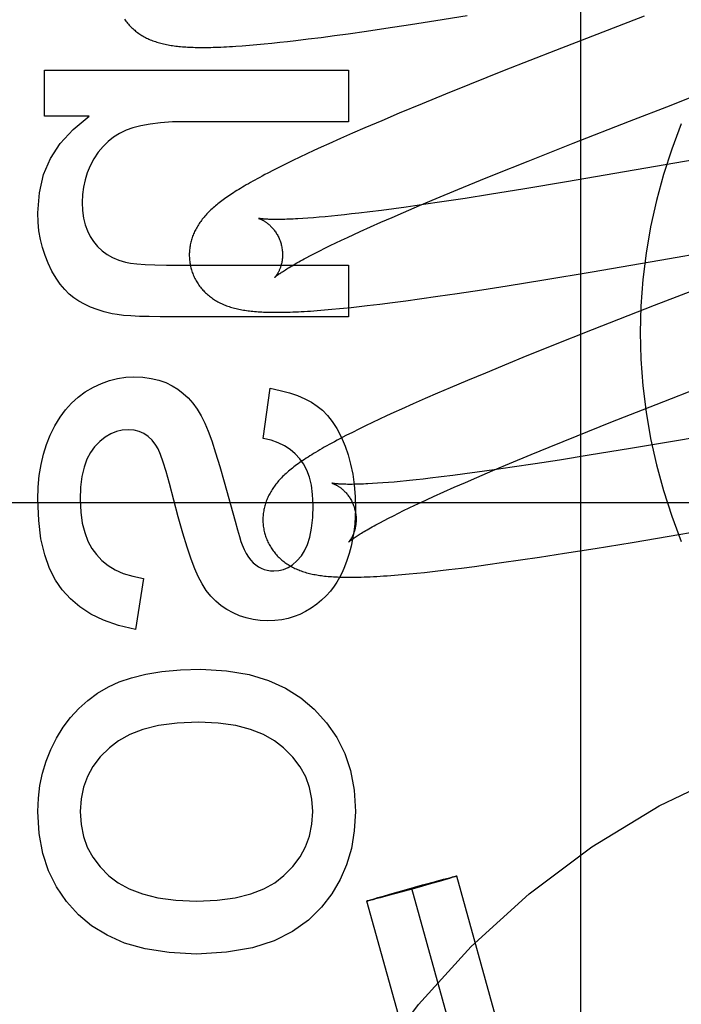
# Model space of a CAD drawing. Header units: inches. Extents: x 0 to 204, y 0 to 132.
# Tile 54 of 99: x 63.206 to 63.348, y 49.354 to 49.565. Entities that reach past the tile are written whole.
import ezdxf

# ---------------------------------------------------------------- set-up
doc = ezdxf.new("R2010")
doc.units = ezdxf.units.IN
doc.header["$LTSCALE"] = 11.243375
doc.header["$MEASUREMENT"] = 0
doc.linetypes.add('HIDDEN', pattern=[0.2, 0.1, -0.1])
doc.layers.add('DEFAULT_2', color=8, linetype='HIDDEN')

msp = doc.modelspace()

# ---------------------------------------------------------------- linework, layer by layer
at = {"layer": 'DEFAULT_2', "color": 8, "linetype": 'HIDDEN'}
for p, q in [((63.3263111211, 49.1571183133), (63.3263111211, 49.7619221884)), ((63.2951922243, 49.56491453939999), (63.3018951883, 49.5659969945)), ((63.3398659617, 49.5658825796), (63.3208413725, 49.5584863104)), ((63.28035615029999, 49.56265084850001), (63.2844645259, 49.5632554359)), ((63.2844645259, 49.5632554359), (63.2897522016, 49.5640602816)), ((63.2897522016, 49.5640602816), (63.2951922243, 49.56491453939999)), ((63.2678508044, 49.5609612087), (63.2706140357, 49.5613108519)), ((63.2706140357, 49.5613108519), (63.2734530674, 49.561685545)), ((63.2734530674, 49.561685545), (63.2763650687, 49.562084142)), ((63.2763650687, 49.562084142), (63.28035615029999, 49.56265084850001)), ((63.2536936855, 49.5595094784), (63.2552000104, 49.5596269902)), ((63.2552000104, 49.5596269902), (63.2567791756, 49.5597621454)), ((63.2567791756, 49.5597621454), (63.2583933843, 49.55991154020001)), ((63.2583933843, 49.55991154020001), (63.2600317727, 49.560073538)), ((63.2600317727, 49.560073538), (63.2617051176, 49.5602486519)), ((63.2617051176, 49.5602486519), (63.2634171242, 49.5604369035)), ((63.2634171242, 49.5604369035), (63.2651649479, 49.5606376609)), ((63.2651649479, 49.5606376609), (63.2678508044, 49.5609612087)), ((63.3208413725, 49.5584863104), (63.3098846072, 49.554169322)), ((63.2112934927, 49.5443960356), (63.2112934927, 49.554280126)), ((63.2112934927, 49.554280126), (63.27649130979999, 49.554280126)), ((63.27649130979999, 49.554280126), (63.27649130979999, 49.5432295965)), ((63.3098846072, 49.554169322), (63.3024352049, 49.55119431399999)), ((63.3024352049, 49.55119431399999), (63.2972612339, 49.5491025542)), ((63.2972612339, 49.5491025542), (63.2922316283, 49.54704417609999)), ((63.2922316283, 49.54704417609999), (63.2873649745, 49.54502389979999)), ((63.3367529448, 49.5433287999), (63.34570139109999, 49.5467992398)), ((63.2208705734, 49.5443960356), (63.2112934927, 49.5443960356)), ((63.2873649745, 49.54502389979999), (63.2836007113, 49.54343794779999)), ((63.27649130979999, 49.5432295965), (63.2415595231, 49.5432295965)), ((63.2836007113, 49.54343794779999), (63.2799597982, 49.5418807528)), ((63.3246189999, 49.5385884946), (63.3367529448, 49.5433287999)), ((63.277314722, 49.5407326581), (63.2747463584, 49.5396020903)), ((63.2799597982, 49.5418807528), (63.277314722, 49.5407326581)), ((63.38905761, 49.5416935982), (63.3232600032, 49.5303067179)), ((63.2722548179, 49.5384881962), (63.270639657, 49.5377558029)), ((63.2747463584, 49.5396020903), (63.2722548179, 49.5384881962)), ((63.3149923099, 49.5347812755), (63.3246189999, 49.5385884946)), ((63.2675285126, 49.5363183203), (63.2660222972, 49.5356077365)), ((63.26906512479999, 49.5370330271), (63.2675285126, 49.5363183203)), ((63.270639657, 49.5377558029), (63.26906512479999, 49.5370330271)), ((63.2630885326, 49.5341903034), (63.261689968, 49.5334962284)), ((63.2645399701, 49.5348975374), (63.2630885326, 49.5341903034)), ((63.2660222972, 49.5356077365), (63.2645399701, 49.5348975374)), ((63.3077838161, 49.5318909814), (63.3149923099, 49.5347812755)), ((63.2603670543, 49.5328266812), (63.2591318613, 49.53218842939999)), ((63.261689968, 49.5334962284), (63.2603670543, 49.5328266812)), ((63.3047862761, 49.5306763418), (63.3077838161, 49.5318909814)), ((63.29993081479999, 49.5286895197), (63.3047862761, 49.5306763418)), ((63.3232600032, 49.5303067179), (63.31427627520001, 49.5288160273)), ((63.29526943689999, 49.5267554), (63.29993081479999, 49.5286895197)), ((63.3066964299, 49.5275956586), (63.3014790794, 49.526781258)), ((63.31427627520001, 49.5288160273), (63.3066964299, 49.5275956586)), ((63.2882671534, 49.5237871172), (63.2916941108, 49.5252504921)), ((63.292578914, 49.5254549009), (63.28885277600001, 49.5249293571)), ((63.2916941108, 49.5252504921), (63.29526943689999, 49.5267554)), ((63.2964508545, 49.5260208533), (63.292578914, 49.5254549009)), ((63.3014790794, 49.526781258), (63.2964508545, 49.5260208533)), ((63.2741808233, 49.5231233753), (63.2727891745, 49.5229835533)), ((63.27562372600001, 49.5232758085), (63.2741808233, 49.5231233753)), ((63.27711658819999, 49.5234407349), (63.27562372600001, 49.5232758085)), ((63.2786580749, 49.523618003), (63.27711658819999, 49.5234407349)), ((63.2810585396, 49.5239066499), (63.2786580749, 49.523618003)), ((63.2835608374, 49.5242219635), (63.2810585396, 49.5239066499)), ((63.2861604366, 49.5245631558), (63.2835608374, 49.5242219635)), ((63.2858006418, 49.5227190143), (63.2882671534, 49.5237871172)), ((63.28885277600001, 49.5249293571), (63.2861604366, 49.5245631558)), ((63.2677624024, 49.52255156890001), (63.26664742, 49.52247527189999)), ((63.2689354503, 49.5226404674), (63.2677624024, 49.52255156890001)), ((63.27016512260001, 49.5227420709), (63.2689354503, 49.5226404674)), ((63.2714501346, 49.522856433), (63.27016512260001, 49.5227420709)), ((63.2727891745, 49.5229835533), (63.2714501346, 49.522856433)), ((63.2811532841, 49.5206653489), (63.2834279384, 49.5216778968)), ((63.2834279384, 49.5216778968), (63.2858006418, 49.5227190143)), ((63.27625144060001, 49.5184236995), (63.2775919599, 49.5190460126)), ((63.2775919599, 49.5190460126), (63.2789810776, 49.5196831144)), ((63.2789810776, 49.5196831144), (63.2811532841, 49.5206653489)), ((63.3453202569, 49.5138934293), (63.3781420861, 49.5196291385)), ((63.27253371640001, 49.5166514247), (63.27372110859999, 49.5172257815)), ((63.27372110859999, 49.5172257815), (63.2749607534, 49.5178167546)), ((63.2749607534, 49.5178167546), (63.27625144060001, 49.5184236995)), ((63.26832905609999, 49.5145339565), (63.2692962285, 49.5150347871)), ((63.2692962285, 49.5150347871), (63.27032022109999, 49.51555522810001)), ((63.27032022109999, 49.51555522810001), (63.2713997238, 49.5160943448)), ((63.2713997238, 49.5160943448), (63.27253371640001, 49.5166514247)), ((63.240331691, 49.5124724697), (63.27649130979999, 49.5124724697)), ((63.2674201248, 49.514053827), (63.26832905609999, 49.5145339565)), ((63.27649130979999, 49.5124724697), (63.27649130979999, 49.5014219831)), ((63.32874342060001, 49.5110469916), (63.3453202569, 49.5138934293)), ((63.31834713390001, 49.50931415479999), (63.32874342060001, 49.5110469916)), ((63.31049825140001, 49.5080463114), (63.31834713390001, 49.50931415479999)), ((63.3543624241, 49.5085905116), (63.34200862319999, 49.50379491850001)), ((63.29565305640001, 49.5057884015), (63.2997617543, 49.5063906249)), ((63.2997617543, 49.5063906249), (63.3050524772, 49.5071933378)), ((63.3050524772, 49.5071933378), (63.31049825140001, 49.5080463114)), ((63.2804760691, 49.5037906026), (63.28315648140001, 49.504110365)), ((63.28315648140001, 49.504110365), (63.2859179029, 49.50445695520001)), ((63.2859179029, 49.50445695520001), (63.2887537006, 49.5048286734)), ((63.2887537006, 49.5048286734), (63.2916631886, 49.5052246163)), ((63.2916631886, 49.5052246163), (63.29565305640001, 49.5057884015)), ((63.2697815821, 49.5027405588), (63.2713031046, 49.50286164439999)), ((63.2713031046, 49.50286164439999), (63.2728938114, 49.5030000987)), ((63.2728938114, 49.5030000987), (63.2745310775, 49.5031538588)), ((63.2770344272, 49.5034082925), (63.2787375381, 49.5035931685)), ((63.2787375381, 49.5035931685), (63.2804760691, 49.5037906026)), ((63.34200862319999, 49.50379491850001), (63.328719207, 49.4985835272)), ((63.27649130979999, 49.5014219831), (63.2360956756, 49.5014219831)), ((63.328719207, 49.4985835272), (63.3201137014, 49.4951607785)), ((63.3201137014, 49.4951607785), (63.3138542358, 49.4926373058)), ((63.3107989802, 49.4913926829), (63.30583141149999, 49.4893473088)), ((63.3138542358, 49.4926373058), (63.3107989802, 49.4913926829)), ((63.30583141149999, 49.4893473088), (63.301980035, 49.48773976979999)), ((63.301980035, 49.48773976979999), (63.2982470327, 49.4861599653)), ((63.34243491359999, 49.4825922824), (63.3545968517, 49.4873352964)), ((63.2581966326, 49.4752691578), (63.259670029, 49.48607408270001)), ((63.2982470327, 49.4861599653), (63.2955296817, 49.4849942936)), ((63.2928863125, 49.483845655), (63.2903203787, 49.4827147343)), ((63.2955296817, 49.4849942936), (63.2928863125, 49.483845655)), ((63.2862175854, 49.4808674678), (63.2846404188, 49.4801422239)), ((63.28783252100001, 49.4816009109), (63.2862175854, 49.4808674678)), ((63.2903203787, 49.4827147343), (63.28783252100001, 49.4816009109)), ((63.33275387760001, 49.478773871), (63.34243491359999, 49.4825922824)), ((63.2816078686, 49.47871893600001), (63.2801449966, 49.47801655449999)), ((63.283103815, 49.47942614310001), (63.2816078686, 49.47871893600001)), ((63.2846404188, 49.4801422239), (63.283103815, 49.47942614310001)), ((63.3254835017, 49.4758691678), (63.33275387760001, 49.478773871)), ((63.277293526, 49.4766111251), (63.2759274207, 49.4759174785)), ((63.2787071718, 49.4773144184), (63.277293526, 49.4766111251)), ((63.2801449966, 49.47801655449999), (63.2787071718, 49.4773144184)), ((63.3612569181, 49.4773302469), (63.3472648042, 49.4749098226)), ((63.3194835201, 49.47343991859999), (63.3254835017, 49.4758691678)), ((63.3472648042, 49.4749098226), (63.3369721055, 49.47316706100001)), ((63.3156226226, 49.471857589), (63.3194835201, 49.47343991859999)), ((63.3369721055, 49.47316706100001), (63.3281074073, 49.4717056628)), ((63.31097242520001, 49.4699275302), (63.3156226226, 49.471857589)), ((63.3216921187, 49.4706789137), (63.3165297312, 49.4698765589)), ((63.3281074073, 49.4717056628), (63.3216921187, 49.4706789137)), ((63.3039875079, 49.46696564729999), (63.3074059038, 49.4684258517)), ((63.3077310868, 49.4685722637), (63.3040505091, 49.4680565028)), ((63.3074059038, 49.4684258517), (63.31097242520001, 49.4699275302)), ((63.3115576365, 49.4691283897), (63.3077310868, 49.4685722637)), ((63.3165297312, 49.4698765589), (63.3115576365, 49.4691283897)), ((63.2875464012, 49.4660936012), (63.2862557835, 49.4659768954)), ((63.288890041, 49.4662229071), (63.2875464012, 49.4660936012)), ((63.2924728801, 49.4666008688), (63.29100222, 49.46644037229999)), ((63.2939919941, 49.4667736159), (63.2924728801, 49.4666008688)), ((63.29635865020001, 49.46705533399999), (63.2939919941, 49.4667736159)), ((63.29882693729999, 49.4673635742), (63.29635865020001, 49.46705533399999)), ((63.3013923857, 49.46769757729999), (63.29882693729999, 49.4673635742)), ((63.3040505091, 49.4680565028), (63.3013923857, 49.46769757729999)), ((63.3015272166, 49.4658998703), (63.3039875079, 49.46696564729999)), ((63.2498177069, 49.46598861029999), (63.252128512, 49.457557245)), ((63.2827147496, 49.4657022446), (63.2816498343, 49.4656355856)), ((63.2838384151, 49.4657812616), (63.2827147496, 49.4657022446)), ((63.2850193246, 49.4658727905), (63.2838384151, 49.4657812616)), ((63.2862557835, 49.4659768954), (63.2850193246, 49.4658727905)), ((63.2968918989, 49.4638507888), (63.29916057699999, 49.4648610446)), ((63.29916057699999, 49.4648610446), (63.3015272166, 49.4658998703)), ((63.2920028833, 49.4616141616), (63.2933398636, 49.46223507)), ((63.2933398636, 49.46223507), (63.2947253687, 49.4628707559)), ((63.2947253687, 49.4628707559), (63.2968918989, 49.4638507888)), ((63.6765111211, 49.461522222), (63.1765111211, 49.461522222)), ((63.2871642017, 49.459290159), (63.2882951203, 49.4598459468)), ((63.2882951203, 49.4598459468), (63.2894792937, 49.4604189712)), ((63.2894792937, 49.4604189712), (63.29071562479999, 49.4610085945)), ((63.29071562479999, 49.4610085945), (63.2920028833, 49.4616141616)), ((63.283195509, 49.4572544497), (63.2841017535, 49.4577333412)), ((63.2841017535, 49.4577333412), (63.2850661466, 49.4582329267)), ((63.2850661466, 49.4582329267), (63.2860874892, 49.4587522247)), ((63.2860874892, 49.4587522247), (63.2871642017, 49.459290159)), ((63.34772195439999, 49.45479663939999), (63.3665804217, 49.4580552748)), ((63.3372869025, 49.4530422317), (63.34772195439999, 49.45479663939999)), ((63.32279550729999, 49.45070511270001), (63.3293802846, 49.451749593)), ((63.3293802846, 49.451749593), (63.3372869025, 49.4530422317)), ((63.309296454, 49.4486910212), (63.3133253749, 49.4492705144)), ((63.3133253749, 49.4492705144), (63.3174686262, 49.4498869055)), ((63.3174686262, 49.4498869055), (63.32279550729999, 49.45070511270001)), ((63.29619511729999, 49.44699114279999), (63.2979674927, 49.4472003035)), ((63.2979674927, 49.4472003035), (63.3006892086, 49.44753597)), ((63.3006892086, 49.44753597), (63.30348461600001, 49.4478968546)), ((63.30348461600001, 49.4478968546), (63.3063542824, 49.4482821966)), ((63.3063542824, 49.4482821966), (63.309296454, 49.4486910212)), ((63.2324735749, 49.4453100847), (63.2307546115, 49.4343824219)), ((63.2863032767, 49.4460061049), (63.2878875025, 49.44613814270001)), ((63.2878875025, 49.44613814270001), (63.2894870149, 49.4462829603)), ((63.2894870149, 49.4462829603), (63.2911089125, 49.4464403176)), ((63.2911089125, 49.4464403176), (63.2927640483, 49.4466106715)), ((63.2927640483, 49.4466106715), (63.2944595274, 49.4467943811)), ((63.2944595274, 49.4467943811), (63.29619511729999, 49.44699114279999)), ((63.2889329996, 49.378635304), (63.2923666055, 49.379586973)), ((63.2942539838, 49.3798745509), (63.2911554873, 49.37900125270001)), ((63.2923666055, 49.379586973), (63.2951423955, 49.3803431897)), ((63.2959067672, 49.380347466), (63.2942539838, 49.3798745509)), ((63.2951423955, 49.3803431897), (63.29683372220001, 49.3807957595)), ((63.2973212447, 49.3807582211), (63.2959067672, 49.380347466)), ((63.29683372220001, 49.3807957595), (63.2978194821, 49.3810547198)), ((63.2981029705, 49.3809891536), (63.2973212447, 49.3807582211)), ((63.2978194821, 49.3810547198), (63.2984076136, 49.3812062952)), ((63.2986435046, 49.3811517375), (63.2981029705, 49.3809891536)), ((63.2984076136, 49.3812062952), (63.2988027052, 49.3813060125)), ((63.2989162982, 49.3812353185), (63.2986435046, 49.3811517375)), ((63.2988027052, 49.3813060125), (63.2990529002, 49.3813676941)), ((63.29914889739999, 49.3813079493), (63.2989162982, 49.3812353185)), ((63.2990529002, 49.3813676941), (63.29919708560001, 49.3814024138)), ((63.2992811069, 49.3813501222), (63.29914889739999, 49.3813079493)), ((63.2993947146, 49.3813871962), (63.2992811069, 49.3813501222)), ((63.3385195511, 49.2418073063), (63.2996787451, 49.3814971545)), ((63.2841817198, 49.3772890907), (63.28583450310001, 49.3777620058)), ((63.2877218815, 49.3780495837), (63.2849460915, 49.377293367)), ((63.28583450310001, 49.3777620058), (63.2889329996, 49.378635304)), ((63.2911554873, 49.37900125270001), (63.2877218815, 49.3780495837)), ((63.32888504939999, 49.2391284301), (63.29004424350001, 49.3788182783)), ((63.3192505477, 49.2364495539), (63.2804097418, 49.3761394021)), ((63.2806937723, 49.3762493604), (63.28080738, 49.3762864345)), ((63.28080738, 49.3762864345), (63.2809395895, 49.3763286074)), ((63.2810355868, 49.3762688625), (63.2808914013, 49.3762341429)), ((63.2809395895, 49.3763286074), (63.2811721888, 49.3764012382)), ((63.2812857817, 49.3763305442), (63.2810355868, 49.3762688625)), ((63.2811721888, 49.3764012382), (63.28144498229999, 49.3764848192)), ((63.2816808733, 49.3764302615), (63.2812857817, 49.3763305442)), ((63.28144498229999, 49.3764848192), (63.28198551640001, 49.3766474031)), ((63.28226900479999, 49.37658183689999), (63.2816808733, 49.3764302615)), ((63.28198551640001, 49.3766474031), (63.2827672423, 49.3768783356)), ((63.2832547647, 49.3768407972), (63.28226900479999, 49.37658183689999)), ((63.2827672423, 49.3768783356), (63.2841817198, 49.3772890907)), ((63.2849460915, 49.377293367), (63.2832547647, 49.3768407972))]:
    msp.add_line(p, q, dxfattribs=at)
for points in [[(63.228424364, 49.5652323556), (63.2285808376, 49.5650056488), (63.2287423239, 49.56478342), (63.2289087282, 49.5645656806), (63.2290799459, 49.5643524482), (63.2292557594, 49.5641438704), (63.2294359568, 49.5639400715), (63.2296204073, 49.5637410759), (63.2298089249, 49.5635469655), (63.2300014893, 49.5633576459), (63.23019809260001, 49.5631730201), (63.2303985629, 49.5629931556), (63.2306026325, 49.56281819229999), (63.2308106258, 49.5626477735), (63.2310226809, 49.5624817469), (63.2312392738, 49.5623197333), (63.23146097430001, 49.5621613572), (63.2316878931, 49.56200662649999), (63.23192054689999, 49.5618553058), (63.2321584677, 49.5617078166), (63.2324015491, 49.5615643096), (63.2326491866, 49.5614251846), (63.23290079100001, 49.561290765), (63.233156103, 49.56116114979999), (63.2334145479, 49.5610365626), (63.2336764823, 49.56091675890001), (63.2339420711, 49.5608016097), (63.2342114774, 49.56069099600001), (63.2344850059, 49.56058475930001), (63.2347625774, 49.5604829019), (63.2350443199, 49.5603853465), (63.2353300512, 49.5602921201), (63.2356196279, 49.5602032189), (63.2359131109, 49.5601185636), (63.2362105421, 49.5600380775), (63.2365118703, 49.5599617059), (63.2368170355, 49.5598893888), (63.2371261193, 49.5598210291), (63.2374391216, 49.5597565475), (63.237756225, 49.5596958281), (63.23807752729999, 49.5596387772), (63.2384032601, 49.5595852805), (63.2387336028, 49.5595352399), (63.2390687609, 49.5594885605), (63.2394088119, 49.55944517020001), (63.23975427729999, 49.5594049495), (63.2401055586, 49.5593678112), (63.2404631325, 49.55933367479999), (63.2408274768, 49.55930247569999), (63.2411990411, 49.5592741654), (63.2415782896, 49.55924870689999), (63.2419657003, 49.5592260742), (63.2423617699, 49.55920625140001), (63.242766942, 49.5591892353), (63.2431816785, 49.5591750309), (63.2436064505, 49.5591636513), (63.2440416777, 49.5591551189), (63.2444880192, 49.5591494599), (63.2449460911, 49.55914671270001), (63.2454165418, 49.5591469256), (63.2459000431, 49.5591501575), (63.24639725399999, 49.55915647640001), (63.24690886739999, 49.55916596), (63.24743556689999, 49.5591786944), (63.2479780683, 49.5591947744), (63.2485370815, 49.5592143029), (63.24911335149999, 49.5592373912), (63.2497076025, 49.559264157), (63.2503205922, 49.5592947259), (63.25095307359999, 49.55932922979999), (63.25160582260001, 49.55936780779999), (63.2522796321, 49.5594106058), (63.2536936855, 49.5595094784)], [(63.34570139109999, 49.5467992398), (63.3490616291, 49.5480993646), (63.3501807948, 49.5485321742)], [(63.2098200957, 49.523707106), (63.21016531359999, 49.5280000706), (63.2110776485, 49.5319031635), (63.2125275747, 49.53536768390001), (63.2146036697, 49.5385397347), (63.2173945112, 49.54156541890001), (63.2208705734, 49.5443960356)], [(63.2415595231, 49.5432295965), (63.23869703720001, 49.5431656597), (63.23613969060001, 49.542999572), (63.2338982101, 49.5427266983), (63.23194041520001, 49.5423609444), (63.2302341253, 49.5419162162), (63.2287900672, 49.5413878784)], [(63.2287900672, 49.5413878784), (63.2273827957, 49.5407112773), (63.2260862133, 49.5399068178), (63.2249091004, 49.53898509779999), (63.2238251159, 49.5379143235), (63.2228079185, 49.536662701), (63.2218662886, 49.5352408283)], [(63.2218662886, 49.5352408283), (63.2210814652, 49.5337630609), (63.2204453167, 49.5322677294), (63.2199610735, 49.5307669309), (63.2196190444, 49.52922437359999), (63.2194095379, 49.5276037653), (63.2193357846, 49.5259172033)], [(63.2591318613, 49.53218842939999), (63.2585469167, 49.5318812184), (63.2579825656, 49.5315815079), (63.2574380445, 49.5312890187), (63.2569126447, 49.531003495), (63.2564055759, 49.5307246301), (63.2559161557, 49.5304521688), (63.2554434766, 49.5301857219), (63.254986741, 49.5299249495), (63.25454512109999, 49.5296694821), (63.2541178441, 49.5294189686), (63.25370413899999, 49.5291730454), (63.2533032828, 49.5289313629), (63.2529145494, 49.52869355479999), (63.2525372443, 49.52845925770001), (63.2521707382, 49.5282281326), (63.25181433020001, 49.5279997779), (63.2514677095, 49.5277740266), (63.2511304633, 49.5275506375), (63.25080225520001, 49.5273294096), (63.2504827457, 49.5271101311), (63.2501715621, 49.5268925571), (63.24986834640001, 49.52667644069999), (63.2495727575, 49.5264615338), (63.2492844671, 49.526247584), (63.2490031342, 49.5260343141), (63.2487284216, 49.5258214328), (63.2484600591, 49.5256086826), (63.2481977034, 49.5253957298), (63.2479412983, 49.5251824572), (63.2476907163, 49.524968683)], [(63.2193357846, 49.5259172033), (63.2194216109, 49.52416843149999), (63.2196414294, 49.5225678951), (63.2200004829, 49.52112127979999), (63.2204830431, 49.51981152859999), (63.2210733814, 49.5186215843), (63.22177674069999, 49.5175571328)], [(63.2120301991, 49.5129021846), (63.2113731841, 49.5145290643), (63.2108295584, 49.5162208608), (63.2103973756, 49.5179732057), (63.2100824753, 49.5197992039), (63.2098906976, 49.5217119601), (63.2098200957, 49.523707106)], [(63.2476907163, 49.524968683), (63.24744582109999, 49.524754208), (63.2472064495, 49.5245387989), (63.2469725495, 49.5243223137), (63.2467440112, 49.52410454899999), (63.2465208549, 49.5238854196), (63.2463030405, 49.5236647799), (63.2460906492, 49.5234426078), (63.24588374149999, 49.5232188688), (63.2456823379, 49.5229934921), (63.24548643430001, 49.5227663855), (63.2452961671, 49.522537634), (63.2451116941, 49.522307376), (63.2449329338, 49.5220754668), (63.2447599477, 49.5218419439), (63.2445925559, 49.5216065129), (63.2444306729, 49.5213689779), (63.2442742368, 49.5211291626), (63.2441230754, 49.5208866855), (63.2439775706, 49.520642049), (63.2438379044, 49.5203954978), (63.24370439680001, 49.5201475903), (63.2435773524, 49.5198989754), (63.2434567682, 49.5196498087), (63.24334281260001, 49.5194006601), (63.24323516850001, 49.5191510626), (63.243133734, 49.5189009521), (63.2430382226, 49.5186497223), (63.2429484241, 49.5183967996), (63.242864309, 49.5181420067), (63.2427857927, 49.5178848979), (63.2427130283, 49.5176257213), (63.2426461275, 49.5173646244), (63.2425851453, 49.517101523), (63.24253014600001, 49.5168363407), (63.2424812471, 49.5165692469), (63.2424385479, 49.5163003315), (63.24240216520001, 49.5160298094), (63.2423722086, 49.5157579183), (63.2423487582, 49.5154847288), (63.2423318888, 49.5152103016), (63.24232168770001, 49.5149349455), (63.2423182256, 49.5146589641), (63.2423215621, 49.5143824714), (63.2423317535, 49.51410561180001), (63.24234883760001, 49.5138286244), (63.2423728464, 49.5135517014), (63.2424037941, 49.51327514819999), (63.2424416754, 49.51299929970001), (63.2424865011, 49.5127242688), (63.242538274, 49.5124501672), (63.24259694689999, 49.5121773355), (63.2426624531, 49.51190611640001), (63.24272411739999, 49.5116746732)], [(63.2571526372, 49.52249763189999), (63.25713979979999, 49.5225004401), (63.2571291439, 49.5225028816), (63.2571341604, 49.5225015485), (63.25714897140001, 49.5224975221), (63.2571714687, 49.5224910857), (63.2572012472, 49.52248212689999), (63.2572380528, 49.5224704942), (63.25728164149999, 49.5224560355), (63.2573316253, 49.5224386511), (63.2573876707, 49.5224182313), (63.2574494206, 49.5223946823), (63.2575165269, 49.5223679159), (63.2575886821, 49.5223378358), (63.2576655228, 49.5223043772), (63.2577469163, 49.52226738), (63.2578327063, 49.5222266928), (63.2579226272, 49.52218221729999), (63.25801645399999, 49.5221338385), (63.25811393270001, 49.5220814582), (63.2582147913, 49.5220249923), (63.25831887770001, 49.5219642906), (63.2584259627, 49.5218992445), (63.2585360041, 49.5218296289), (63.258648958, 49.5217552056), (63.2587645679, 49.5216758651), (63.2588826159, 49.5215914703), (63.2590029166, 49.5215018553), (63.2591252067, 49.5214069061), (63.2592494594, 49.52130631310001), (63.2593756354, 49.5211997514), (63.2595034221, 49.5210871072), (63.259632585, 49.5209681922), (63.2597627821, 49.5208429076), (63.2598936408, 49.52071118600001), (63.2600249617, 49.520572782), (63.2601565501, 49.5204274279), (63.2602879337, 49.52027515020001), (63.26041871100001, 49.5201159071), (63.2605484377, 49.51994971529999), (63.2606766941, 49.5197765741), (63.2608029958, 49.5195966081), (63.2609269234, 49.5194098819), (63.261047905, 49.5192167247), (63.26116539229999, 49.5190175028), (63.2612790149, 49.5188123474), (63.2613884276, 49.5186013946), (63.2614931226, 49.5183851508), (63.2615926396, 49.51816413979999), (63.2616866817, 49.5179386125), (63.2617749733, 49.5177088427), (63.2618571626, 49.5174754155), (63.2619329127, 49.5172390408), (63.26199311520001, 49.5170324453)], [(63.26664742, 49.52247527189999), (63.2655919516, 49.5224113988), (63.2650869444, 49.5223840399), (63.2645972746, 49.5223596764), (63.26412310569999, 49.5223382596), (63.2636645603, 49.5223197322), (63.2632217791, 49.5223040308), (63.262794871, 49.5222910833), (63.2623839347, 49.5222808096), (63.2619890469, 49.5222731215), (63.2616102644, 49.5222679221), (63.2612476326, 49.5222651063), (63.2609011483, 49.52226456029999), (63.2605707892, 49.5222661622), (63.2602565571, 49.52226978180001), (63.2599583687, 49.52227528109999), (63.25967634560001, 49.5222825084), (63.2594105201, 49.5222913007), (63.2591608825, 49.5223014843), (63.2589274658, 49.5223128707), (63.2587099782, 49.5223252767), (63.2585082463, 49.5223385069), (63.25832189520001, 49.5223523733), (63.2581505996, 49.5223666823), (63.2579940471, 49.5223812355), (63.2578519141, 49.5223958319), (63.2577238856, 49.522410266), (63.2576096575, 49.52242432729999), (63.2575088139, 49.5224378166), (63.2574209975, 49.5224505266), (63.2573456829, 49.52246227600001), (63.2572823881, 49.52247288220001), (63.2572306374, 49.5224821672), (63.2571900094, 49.5224899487), (63.2571599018, 49.5224960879), (63.2571526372, 49.52249763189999)], [(63.22177674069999, 49.5175571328), (63.2226614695, 49.5164960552), (63.2236390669, 49.51556871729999), (63.22469806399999, 49.514779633), (63.2258728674, 49.5141152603), (63.2271978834, 49.51356205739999), (63.2286616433, 49.5131245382)], [(63.2619931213, 49.51703242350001), (63.2620488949, 49.5168216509), (63.2621059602, 49.5165800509), (63.2621559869, 49.5163376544), (63.2621988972, 49.5160952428), (63.262234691, 49.51585349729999), (63.26226346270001, 49.5156127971), (63.26228533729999, 49.5153735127), (63.2623004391, 49.51513633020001), (63.2623089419, 49.5149019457), (63.2623110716, 49.51467065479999), (63.2623070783, 49.5144427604), (63.2622972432, 49.5142188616), (63.2622818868, 49.5139995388), (63.2622613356, 49.5137850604), (63.2622359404, 49.51357578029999), (63.2622060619, 49.5133719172), (63.2621720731, 49.51317371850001), (63.2621343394, 49.5129813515), (63.2620932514, 49.51279508), (63.2620491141, 49.5126147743), (63.2620022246, 49.5124403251), (63.26195293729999, 49.5122718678), (63.2619015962, 49.5121094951), (63.2618484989, 49.5119531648), (63.2617939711, 49.5118029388), (63.2617382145, 49.5116585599), (63.2616814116, 49.51151977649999), (63.2616238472, 49.51138662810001), (63.2615657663, 49.5112590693), (63.261507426, 49.5111370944), (63.2614491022, 49.5110207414), (63.26139095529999, 49.5109098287), (63.261333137, 49.51080418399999), (63.2612759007, 49.5107038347), (63.2612194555, 49.51060873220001), (63.2611640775, 49.5105189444), (63.2611100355, 49.5104345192), (63.2610575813, 49.51035547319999), (63.2610069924, 49.5102818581), (63.2609584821, 49.5102136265), (63.2609122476, 49.5101507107), (63.2608686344, 49.5100932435), (63.2608279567, 49.5100413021), (63.2607905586, 49.50999499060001), (63.2607567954, 49.5099544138), (63.2607270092, 49.509919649), (63.2607015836, 49.5098908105), (63.2606808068, 49.5098678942), (63.26066497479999, 49.5098509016), (63.26065449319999, 49.5098399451), (63.2606497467, 49.509835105)], [(63.2175554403, 49.5054738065), (63.2165632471, 49.5062660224), (63.2155965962, 49.5072305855), (63.2146526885, 49.5083618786), (63.21373992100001, 49.5096767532), (63.2128666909, 49.5111920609), (63.2120301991, 49.5129021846)], [(63.2286616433, 49.5131245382), (63.2297090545, 49.51292638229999), (63.2311019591, 49.5127638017), (63.23282765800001, 49.5126365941), (63.2349242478, 49.5125453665), (63.2374298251, 49.5124907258), (63.240331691, 49.5124724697)], [(63.2606511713, 49.5098365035), (63.2606592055, 49.5098442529), (63.2606743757, 49.5098585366), (63.26069724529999, 49.5098795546), (63.2607283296, 49.50990744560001), (63.26076823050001, 49.5099424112), (63.2608173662, 49.5099844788), (63.26087619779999, 49.5100337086), (63.2609452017, 49.5100901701), (63.26102485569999, 49.5101539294), (63.2611156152, 49.51022503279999), (63.2612179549, 49.5103035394), (63.2613323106, 49.5103894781), (63.2614591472, 49.5104828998), (63.2615988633, 49.5105838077), (63.2617519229, 49.5106922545), (63.2619185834, 49.51080815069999), (63.2620991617, 49.5109314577), (63.2622938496, 49.5110620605), (63.2625028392, 49.511199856), (63.2627263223, 49.5113447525), (63.26296447, 49.5114966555), (63.2632174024, 49.5116554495), (63.26348522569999, 49.5118210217), (63.2637680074, 49.511993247), (63.26406579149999, 49.5121719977), (63.26437860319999, 49.5123571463), (63.2647064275, 49.5125485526), (63.2650492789, 49.5127461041), (63.2654071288, 49.5129496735), (63.2657799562, 49.5131591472), (63.2661676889, 49.51337439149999), (63.26657032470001, 49.5135953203), (63.26698780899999, 49.5138218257), (63.2674201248, 49.514053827)], [(63.2427241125, 49.5116746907), (63.2427901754, 49.5114466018), (63.2428744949, 49.5111790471), (63.24296557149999, 49.5109136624), (63.24306328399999, 49.5106507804), (63.243167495, 49.51039072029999), (63.243278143, 49.5101335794), (63.2433951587, 49.5098794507), (63.2435183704, 49.509628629), (63.2436476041, 49.50938137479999), (63.243782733, 49.50913783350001), (63.2439236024, 49.5088981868), (63.24407008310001, 49.5086625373), (63.2442220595, 49.50843095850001), (63.2443793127, 49.50820367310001), (63.244541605, 49.5079809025), (63.2447088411, 49.507762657), (63.2448809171, 49.5075489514), (63.24505761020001, 49.5073399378), (63.24523870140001, 49.5071357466), (63.24542406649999, 49.5069363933), (63.2456135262, 49.5067419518), (63.2458070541, 49.5065523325), (63.2460046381, 49.5063674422), (63.2462061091, 49.5061873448), (63.24641118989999, 49.5060121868), (63.2466202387, 49.5058415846), (63.2468334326, 49.50567535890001), (63.2470512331, 49.505513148), (63.2472742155, 49.5053545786), (63.2475024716, 49.5051996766), (63.247736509, 49.5050482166), (63.2479758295, 49.5049006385), (63.2482202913, 49.5047571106), (63.2484692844, 49.5046180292), (63.2487221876, 49.5044837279), (63.2489787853, 49.5043542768), (63.2492385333, 49.5042298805), (63.2495018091, 49.50411028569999), (63.2497688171, 49.5039953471), (63.25003970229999, 49.503884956), (63.2503147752, 49.5037789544), (63.2505939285, 49.5036773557), (63.25087726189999, 49.5035800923), (63.2511645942, 49.5034871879), (63.25145577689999, 49.5033986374), (63.251750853, 49.5033143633), (63.2520498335, 49.5032342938), (63.252352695, 49.5031583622), (63.2526593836, 49.5030865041), (63.2529700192, 49.5030186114), (63.2532846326, 49.5029545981), (63.2536034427, 49.5028943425), (63.2539265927, 49.502837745), (63.2542543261, 49.5027846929), (63.2545868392, 49.5027350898), (63.25492437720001, 49.5026888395), (63.2552670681, 49.5026458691), (63.2556154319, 49.50260606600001), (63.2559698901, 49.5025693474), (63.2563309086, 49.5025356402), (63.2566989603, 49.5025048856), (63.2570744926, 49.5024770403), (63.257457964, 49.5024520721), (63.2578498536, 49.5024299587), (63.2582506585, 49.50241068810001), (63.2586608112, 49.50239426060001), (63.2590807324, 49.5023806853), (63.2595109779, 49.5023699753), (63.2599520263, 49.5023621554), (63.2604045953, 49.5023572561), (63.2608693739, 49.502355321), (63.2613470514, 49.5023564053), (63.2618383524, 49.502360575), (63.2623439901, 49.5023679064), (63.2628647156, 49.5023784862), (63.26340127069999, 49.5023924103), (63.2639544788, 49.5024097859), (63.26452497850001, 49.5024307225), (63.2651135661, 49.5024553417), (63.2657206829, 49.5024837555), (63.2663468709, 49.5025160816), (63.2669926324, 49.5025524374), (63.2676584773, 49.5025929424), (63.2683449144, 49.5026377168), (63.2697815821, 49.5027405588)], [(63.2257721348, 49.5020476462), (63.2240881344, 49.5024540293), (63.22253309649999, 49.5029305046), (63.22110996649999, 49.5034810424), (63.219809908, 49.5040937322), (63.218624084, 49.5047566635), (63.2175554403, 49.5054738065)], [(63.2360956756, 49.5014219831), (63.2337284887, 49.50143956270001), (63.2316281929, 49.5014919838), (63.2298025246, 49.50157939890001), (63.2282282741, 49.5017013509), (63.2268822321, 49.5018573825), (63.2257721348, 49.5020476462)], [(63.2745310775, 49.5031538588), (63.275359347, 49.5032355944), (63.2770344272, 49.5034082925)], [(63.2200110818, 49.4852760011), (63.2217473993, 49.4863035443), (63.2234776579, 49.4871304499), (63.2251950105, 49.48775059), (63.2269199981, 49.4881823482), (63.2286731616, 49.488444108), (63.2304476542, 49.4885297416)], [(63.2304476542, 49.4885297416), (63.23238697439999, 49.4884335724), (63.2341676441, 49.4881928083), (63.23577880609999, 49.4878030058), (63.2372530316, 49.4872774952), (63.23862289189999, 49.4866296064), (63.2398775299, 49.4858548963)], [(63.2124857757, 49.4759946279), (63.2134884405, 49.4780396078), (63.2145884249, 49.4798711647), (63.2157826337, 49.4814759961), (63.2170803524, 49.4828940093), (63.2184908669, 49.4841651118), (63.2200110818, 49.4852760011)], [(63.2398775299, 49.4858548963), (63.24102531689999, 49.48498681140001), (63.2421003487, 49.4839885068), (63.2431026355, 49.48286678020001), (63.2440321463, 49.4816012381), (63.2448888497, 49.4801714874), (63.2456727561, 49.4785843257)], [(63.259670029, 49.48607408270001), (63.26183609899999, 49.4856265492), (63.2638008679, 49.48510157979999), (63.2655586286, 49.4844966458), (63.267126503, 49.4838193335), (63.26852161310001, 49.4830772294), (63.2697382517, 49.4822678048)], [(63.2697382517, 49.4822678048), (63.2708574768, 49.4813628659), (63.2719354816, 49.4802561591), (63.272977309, 49.47895634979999), (63.27396783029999, 49.477437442), (63.2748919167, 49.4756734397), (63.2757546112, 49.4736730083)], [(63.2292812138, 49.4771723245), (63.2279481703, 49.4770771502), (63.2266731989, 49.4767874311), (63.2254674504, 49.4763153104), (63.2242974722, 49.4756243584), (63.2231298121, 49.4746781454), (63.2219756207, 49.4734888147)], [(63.2351465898, 49.4738994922), (63.2343389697, 49.47492881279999), (63.2334733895, 49.4757564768), (63.2325592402, 49.47637487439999), (63.23156834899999, 49.476806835), (63.23047254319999, 49.4770751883), (63.2292812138, 49.4771723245)], [(63.2456727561, 49.4785843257), (63.2463646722, 49.47688923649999), (63.247125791, 49.47477999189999), (63.2479572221, 49.4722530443), (63.2488556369, 49.4693190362), (63.2498177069, 49.46598861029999)], [(63.2098200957, 49.4622541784), (63.2099116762, 49.46489196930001), (63.21014954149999, 49.4673845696), (63.2105385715, 49.4697262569), (63.2110641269, 49.471934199), (63.2117115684, 49.47402556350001), (63.2124857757, 49.4759946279)], [(63.266036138, 49.47095672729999), (63.2650538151, 49.47203660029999), (63.2639528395, 49.4729720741), (63.2627435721, 49.4737631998), (63.2613949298, 49.4744098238), (63.2598758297, 49.4749117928), (63.2581966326, 49.4752691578)], [(63.2759274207, 49.4759174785), (63.2752708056, 49.4755785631), (63.27463491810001, 49.4752465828), (63.27402295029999, 49.4749233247), (63.2734332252, 49.4746080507), (63.2728655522, 49.4743008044), (63.2723185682, 49.4740009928), (63.2717912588, 49.4737081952), (63.2712826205, 49.4734219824), (63.2707917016, 49.47314193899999), (63.2703175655, 49.4728676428), (63.26985928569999, 49.4725986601), (63.2694161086, 49.4723346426), (63.268987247, 49.472075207), (63.2685720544, 49.47182004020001), (63.2681698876, 49.4715688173), (63.2677800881, 49.4713211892), (63.26740204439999, 49.4710768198), (63.2670351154, 49.4708353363), (63.2666787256, 49.4705963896), (63.2663322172, 49.4703595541), (63.2659948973, 49.4701243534), (63.265666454, 49.4698905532), (63.2653463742, 49.4696577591), (63.26503462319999, 49.4694259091), (63.264731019, 49.469194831), (63.2644354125, 49.46896437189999), (63.2641476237, 49.4687343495), (63.2638675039, 49.4685045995), (63.2635948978, 49.4682749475)], [(63.2219756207, 49.4734888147), (63.22110741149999, 49.4723149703), (63.2203718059, 49.4708711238), (63.21975939, 49.4691699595), (63.21929840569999, 49.46717342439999), (63.2190170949, 49.4648434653), (63.2189060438, 49.4621927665)], [(63.23810769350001, 49.46565217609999), (63.2373839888, 49.4682011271), (63.2367357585, 49.4702431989), (63.236151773, 49.4718443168), (63.2356208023, 49.4730704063), (63.2351465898, 49.4738994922)], [(63.2757546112, 49.4736730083), (63.2763933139, 49.4718278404), (63.2769290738, 49.4698294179), (63.27736676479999, 49.4676824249), (63.2776917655, 49.46537280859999), (63.2778894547, 49.4628865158), (63.2779647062, 49.4602282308)], [(63.2688787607, 49.4610263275), (63.2687686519, 49.4632801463), (63.26850199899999, 49.4652834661), (63.268068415, 49.4670259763), (63.2674990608, 49.4685386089), (63.2668250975, 49.46985229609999), (63.266036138, 49.47095672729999)], [(63.2635948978, 49.4682749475), (63.2633296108, 49.4680451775), (63.2630713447, 49.4678149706), (63.2628202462, 49.4675844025), (63.2625759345, 49.4673530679), (63.2623395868, 49.46712207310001), (63.2621121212, 49.4668924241), (63.261893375, 49.4666641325), (63.2616839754, 49.4664380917), (63.26148236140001, 49.4662128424), (63.2612876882, 49.4659875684), (63.2610990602, 49.4657612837), (63.2609154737, 49.4655327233), (63.2607370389, 49.465301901), (63.2605635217, 49.4650683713), (63.2603951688, 49.4648323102), (63.26023210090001, 49.4645937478), (63.2600744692, 49.46435278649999), (63.2599223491, 49.4641094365), (63.2597760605, 49.4638641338), (63.2596358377, 49.4636172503), (63.2595018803, 49.4633691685), (63.25937442, 49.4631204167), (63.25925342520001, 49.462871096), (63.2591390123, 49.462621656), (63.2590309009, 49.462371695), (63.2589289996, 49.4621211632), (63.2588330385, 49.4618694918), (63.2587428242, 49.4616161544), (63.2586583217, 49.46136096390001), (63.258579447, 49.4611034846), (63.2585063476, 49.4608439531), (63.2584391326, 49.4605825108), (63.258377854, 49.4603190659), (63.2583225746, 49.4600535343), (63.2582734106, 49.4597860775), (63.2582304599, 49.4595167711), (63.2581938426, 49.4592458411), (63.2581636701, 49.4589735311), (63.2581400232, 49.45869991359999), (63.2581229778, 49.4584250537), (63.2581126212, 49.4581492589), (63.2581090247, 49.457872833), (63.25811224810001, 49.4575958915), (63.2581223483, 49.4573185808), (63.2581393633, 49.4570411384), (63.2581633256, 49.45676375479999), (63.2581942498, 49.4564867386), (63.25823213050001, 49.45621042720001), (63.2582769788, 49.4559349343), (63.2583287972, 49.4556603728), (63.2583875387, 49.4553870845), (63.25845313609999, 49.4551154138), (63.258514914, 49.4548835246)], [(63.29100222, 49.46644037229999), (63.289581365, 49.4662922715), (63.288890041, 49.4662229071)], [(63.2441993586, 49.445739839), (63.243489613, 49.4473721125), (63.2427125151, 49.449458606), (63.2418697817, 49.4519823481), (63.2409562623, 49.4549942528), (63.2399668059, 49.4585452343), (63.23810769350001, 49.46565217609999)], [(63.2729319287, 49.4657089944), (63.2729265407, 49.4657102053), (63.2729185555, 49.46571206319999), (63.2729282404, 49.4657095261), (63.272945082, 49.4657048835), (63.2729694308, 49.4656978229), (63.2730009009, 49.4656882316), (63.2730392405, 49.4656759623), (63.273084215, 49.46566086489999), (63.2731354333, 49.4656428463), (63.27319255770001, 49.46562180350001), (63.2732552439, 49.465597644), (63.2733231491, 49.46557028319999), (63.273395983, 49.46553962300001), (63.2734733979, 49.465505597), (63.2735552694, 49.465468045), (63.2736414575, 49.4654268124), (63.27373168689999, 49.4653818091), (63.2738257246, 49.4653329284), (63.2739233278, 49.4652800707), (63.2740242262, 49.4652231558), (63.274128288, 49.4651620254), (63.2742353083, 49.4650965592), (63.2743452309, 49.4650265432), (63.2744580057, 49.4649517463), (63.2745733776, 49.4648720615), (63.2746911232, 49.4647873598), (63.274811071, 49.4646974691), (63.2749329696, 49.4646022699), (63.27505679, 49.4645014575), (63.2751824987, 49.4643947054), (63.2753097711, 49.4642819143), (63.2754383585, 49.4641629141), (63.27556793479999, 49.46403759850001), (63.2756981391, 49.46390589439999), (63.27582877, 49.4637675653), (63.2759596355, 49.4636223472), (63.2760902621, 49.4634702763), (63.2762202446, 49.4633113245), (63.27634915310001, 49.4631455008), (63.2764765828, 49.4629727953), (63.2766020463, 49.46279334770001), (63.2767251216, 49.4626072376), (63.2768452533, 49.4624147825), (63.2769619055, 49.4622163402), (63.2770747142, 49.4620120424), (63.277183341, 49.4618020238), (63.2772872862, 49.46158678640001), (63.2773860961, 49.4613668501), (63.2774794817, 49.46114245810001), (63.2775671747, 49.46091387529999), (63.2776488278, 49.4606816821), (63.277724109, 49.4604465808), (63.27778391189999, 49.46024129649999)], [(63.2816498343, 49.4656355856), (63.2806450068, 49.4655810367), (63.2801654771, 49.465558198), (63.2797013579, 49.4655382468), (63.27925273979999, 49.4655211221), (63.2788197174, 49.4655067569), (63.2784023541, 49.4654950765), (63.2780007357, 49.4654859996), (63.2776149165, 49.465479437), (63.2772449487, 49.4654752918), (63.2768908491, 49.46547345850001), (63.2765526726, 49.46547382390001), (63.2762303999, 49.4654762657), (63.2759241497, 49.46548065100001), (63.2756339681, 49.465486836), (63.27535988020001, 49.4654946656), (63.275101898, 49.46550397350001), (63.2748599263, 49.4655145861), (63.2746339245, 49.4655263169), (63.2744235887, 49.4655389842), (63.2742287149, 49.4655523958), (63.2740489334, 49.465566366), (63.2738839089, 49.4655807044), (63.2737333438, 49.4655952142), (63.2735969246, 49.4656096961), (63.2734743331, 49.4656239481), (63.2733652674, 49.4656377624), (63.2732693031, 49.4656509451), (63.273186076, 49.4656632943), (63.273115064, 49.4656746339), (63.27305578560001, 49.4656847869), (63.27300777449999, 49.4656935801), (63.2729706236, 49.465700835), (63.2729437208, 49.4657064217), (63.2729319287, 49.4657089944)], [(63.2150810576, 49.44283941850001), (63.213615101, 49.4449148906), (63.2123647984, 49.4474290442), (63.2113114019, 49.4503580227), (63.2105111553, 49.4537733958), (63.2100203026, 49.4577467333), (63.2098200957, 49.4622541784)], [(63.2189060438, 49.4621927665), (63.2190370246, 49.459543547), (63.2193600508, 49.45718307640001), (63.2198855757, 49.4551252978), (63.2205822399, 49.45332838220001), (63.2214186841, 49.45175050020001), (63.2224053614, 49.450405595)], [(63.2663573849, 49.450163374), (63.2670569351, 49.4512092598), (63.2676547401, 49.4525443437), (63.268160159, 49.4541530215), (63.2685451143, 49.4560821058), (63.26878152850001, 49.4583784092), (63.2688787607, 49.4610263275)], [(63.2777839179, 49.4602412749), (63.2778393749, 49.4600317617), (63.2778962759, 49.459791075), (63.2779462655, 49.45954920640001), (63.2779892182, 49.4593070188), (63.2780250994, 49.4590652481), (63.2780539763, 49.4588243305), (63.27807595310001, 49.4585846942), (63.2780911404, 49.458347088), (63.2780997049, 49.4581122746), (63.2781018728, 49.45788060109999), (63.2780979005, 49.4576524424), (63.2780880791, 49.4574284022), (63.27807274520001, 49.4572091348), (63.27805222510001, 49.4569947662), (63.27802685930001, 49.4567855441), (63.277997, 49.45658165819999), (63.2779629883, 49.4563832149), (63.2779252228, 49.4561906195), (63.2778841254, 49.45600426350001), (63.277840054, 49.4558241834), (63.2777934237, 49.4556506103), (63.2777445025, 49.45548324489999), (63.277693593, 49.4553220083), (63.2776408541, 49.4551664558), (63.2775863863, 49.4550161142), (63.2775304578, 49.4548710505), (63.2774732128, 49.4547310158), (63.2774150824, 49.45459646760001), (63.2773564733, 49.45446772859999), (63.27729768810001, 49.4543448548), (63.277239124, 49.4542280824), (63.2771809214, 49.4541171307), (63.27712326, 49.4540118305), (63.2770663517, 49.4539120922), (63.2770104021, 49.4538178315), (63.2769555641, 49.45372889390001), (63.276901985, 49.4536451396), (63.2768498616, 49.453566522), (63.2767993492, 49.453492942), (63.276750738, 49.4534244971), (63.2767042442, 49.4533611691), (63.2766602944, 49.45330321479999), (63.2766192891, 49.4532508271), (63.2765815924, 49.4532041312), (63.2765476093, 49.45316328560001), (63.2765176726, 49.4531283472), (63.2764921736, 49.4530994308), (63.2764713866, 49.4530765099), (63.2764555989, 49.4530595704), (63.2764451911, 49.4530486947), (63.2764405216, 49.45304393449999)], [(63.2779647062, 49.4602282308), (63.2779250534, 49.45856330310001), (63.2778108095, 49.4569276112), (63.2776215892, 49.4553227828), (63.2773585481, 49.45374393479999), (63.2770228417, 49.4521861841), (63.27661408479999, 49.4506511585)], [(63.252128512, 49.457557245), (63.2526388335, 49.4557448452), (63.25306159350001, 49.4542944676), (63.2533970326, 49.4532098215), (63.2536450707, 49.4524896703)], [(63.2764420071, 49.4530453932), (63.2764500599, 49.4530531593), (63.2764652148, 49.4530674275), (63.27648803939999, 49.4530884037), (63.2765190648, 49.4531162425), (63.2765589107, 49.4531511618), (63.2766080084, 49.4531931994), (63.2766668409, 49.4532424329), (63.2767358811, 49.4532989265), (63.27681562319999, 49.45336275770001), (63.2769064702, 49.4534339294), (63.27700885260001, 49.4535124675), (63.2771231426, 49.4535983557), (63.27724969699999, 49.45369157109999), (63.2773889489, 49.4537921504), (63.2775413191, 49.4539001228), (63.27770722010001, 49.4540155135), (63.2778871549, 49.4541384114), (63.2780813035, 49.4542686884), (63.2782899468, 49.454406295), (63.27851317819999, 49.4545510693), (63.27875110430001, 49.4547028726), (63.2790037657, 49.4548615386), (63.2792711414, 49.45502687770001), (63.2795533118, 49.4551987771), (63.2798502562, 49.4553770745), (63.28016209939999, 49.4555617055), (63.2804889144, 49.4557525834), (63.2808307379, 49.4559496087), (63.281187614, 49.4561526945), (63.28155948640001, 49.4563617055), (63.2819462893, 49.4565765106), (63.2823479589, 49.4567969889), (63.2827643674, 49.4570229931), (63.283195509, 49.4572544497)], [(63.2585149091, 49.454883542), (63.2585806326, 49.4546565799), (63.25866455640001, 49.45439013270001), (63.25875518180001, 49.4541258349), (63.2588523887, 49.4538640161), (63.2589560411, 49.4536049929), (63.2590660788, 49.4533488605), (63.2591824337, 49.453095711), (63.2593049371, 49.4528458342), (63.2594334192, 49.4525994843), (63.25956775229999, 49.4523568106), (63.2597077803, 49.4521179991), (63.2598533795, 49.45188314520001), (63.2600044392, 49.4516523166), (63.2601607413, 49.4514257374), (63.2603220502, 49.4512036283), (63.26048827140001, 49.4509860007), (63.2606593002, 49.45077287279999), (63.2608349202, 49.4505643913), (63.2610149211, 49.4503606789), (63.2611991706, 49.450161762), (63.2613874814, 49.4499677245), (63.2615798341, 49.4497784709), (63.26177622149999, 49.4495939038), (63.2619764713, 49.4494140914), (63.2621803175, 49.4492391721), (63.2623880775, 49.4490687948), (63.2625998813, 49.448902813), (63.26281620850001, 49.4487408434), (63.263037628, 49.4485825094), (63.2632642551, 49.4484278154), (63.26349660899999, 49.44827652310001), (63.2637342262, 49.4481290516), (63.2639770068, 49.4479855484), (63.2642243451, 49.4478464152), (63.2644756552, 49.44771197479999), (63.264730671, 49.44758233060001), (63.2649888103, 49.4474577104), (63.26525043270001, 49.44733786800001), (63.26551570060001, 49.4472226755), (63.265784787, 49.4471120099), (63.2660580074, 49.4470057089), (63.2663352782, 49.4469037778), (63.2666167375, 49.4468061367), (63.26690217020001, 49.4467128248), (63.2671914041, 49.4466238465), (63.2674844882, 49.4465391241), (63.2677814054, 49.446458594), (63.2680822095, 49.4463821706), (63.2683868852, 49.44630978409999), (63.2686956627, 49.4462413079), (63.26900868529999, 49.4461766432), (63.2693262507, 49.4461156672), (63.2696485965, 49.44605827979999), (63.2699760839, 49.4460043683), (63.2703089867, 49.4459538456), (63.2706478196, 49.4459066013), (63.2709928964, 49.4458625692), (63.2713451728, 49.4458216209), (63.2717054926, 49.4457836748), (63.2720747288, 49.4457486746), (63.2724538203, 49.4457165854), (63.2728436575, 49.4456874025), (63.2732453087, 49.4456611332), (63.2736594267, 49.4456378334), (63.27408694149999, 49.4456175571), (63.2745282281, 49.4456003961), (63.27498381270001, 49.4455864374), (63.2754541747, 49.4455757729), (63.2759397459, 49.44556849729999), (63.27644117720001, 49.4455647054), (63.2769589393, 49.4455644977), (63.27749402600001, 49.4455679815), (63.2780473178, 49.4455752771), (63.2786197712, 49.445586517), (63.2792123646, 49.4456018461), (63.2798260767, 49.44562142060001), (63.280462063, 49.4456454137), (63.2811209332, 49.4456739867), (63.2818044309, 49.4457073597), (63.282510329, 49.4457455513), (63.283237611, 49.4457885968), (63.283983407, 49.4458363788), (63.2847450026, 49.4458887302), (63.2863032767, 49.4460061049)], [(63.2536450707, 49.4524896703), (63.2540697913, 49.4514944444), (63.2545211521, 49.4506168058), (63.2550010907, 49.4498613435), (63.2555037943, 49.4492142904), (63.2560234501, 49.4486618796), (63.2565619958, 49.44820870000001)], [(63.2224053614, 49.450405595), (63.2235681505, 49.4491611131), (63.2249157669, 49.4480734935), (63.2264282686, 49.4471415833), (63.2281654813, 49.4463688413), (63.2301872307, 49.4457587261), (63.2324735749, 49.4453100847)], [(63.260468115, 49.446906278), (63.261509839, 49.4469835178), (63.2625196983, 49.4472328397), (63.2634903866, 49.4476409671), (63.2644438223, 49.4482477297), (63.2654019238, 49.4490929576), (63.2663573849, 49.450163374)], [(63.27661408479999, 49.4506511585), (63.27613489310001, 49.4491554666), (63.2756318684, 49.4477952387), (63.275102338, 49.4465741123), (63.2745543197, 49.4454811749), (63.2739958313, 49.4445055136), (63.27342420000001, 49.443650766)], [(63.2565619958, 49.44820870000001), (63.2571523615, 49.44780686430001), (63.2577612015, 49.4474805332), (63.2583830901, 49.447231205), (63.2590343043, 49.4470543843), (63.2597311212, 49.4469455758), (63.260468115, 49.446906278)], [(63.2503999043, 49.4386184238), (63.2491786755, 49.43943938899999), (63.2480326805, 49.44039828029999), (63.2469620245, 49.4414871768), (63.2459663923, 49.442729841), (63.2450454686, 49.4441500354), (63.2441993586, 49.445739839)], [(63.2307546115, 49.4343824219), (63.2271242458, 49.4352411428), (63.2239331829, 49.4363269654), (63.2212114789, 49.4376462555), (63.2188689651, 49.4391799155), (63.2168154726, 49.4409088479), (63.2150810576, 49.44283941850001)], [(63.27342420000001, 49.443650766), (63.2725929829, 49.44257108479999), (63.2716853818, 49.4415617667), (63.2707057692, 49.4406252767), (63.2696410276, 49.4397542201), (63.2684780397, 49.43894120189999), (63.267221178, 49.4381886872)], [(63.2591788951, 49.43622413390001), (63.25755194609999, 49.4362987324), (63.25599674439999, 49.4365033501), (63.2545191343, 49.4368382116), (63.2531015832, 49.4373026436), (63.2517265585, 49.4378959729), (63.2503999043, 49.4386184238)], [(63.267221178, 49.4381886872), (63.2660444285, 49.4376036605), (63.2648065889, 49.4371199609), (63.2635117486, 49.43673598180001), (63.262147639, 49.43645654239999), (63.2607019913, 49.4362864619), (63.2591788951, 49.43622413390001)], [(63.2249838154, 49.4220426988), (63.2272652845, 49.4231111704), (63.2299378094, 49.4240193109), (63.2329842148, 49.4247795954), (63.2364560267, 49.4253545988), (63.2404047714, 49.4257068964), (63.2448132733, 49.4258489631)], [(63.2448132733, 49.4258489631), (63.25029026, 49.4255116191), (63.2551443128, 49.4247197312), (63.2593268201, 49.4234549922), (63.2629836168, 49.421772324), (63.2662605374, 49.4197266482), (63.2691089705, 49.4172996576)], [(63.2138105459, 49.4110536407), (63.2152524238, 49.41339107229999), (63.2168541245, 49.41551666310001), (63.21860785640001, 49.4174215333), (63.2205369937, 49.4191323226), (63.2226649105, 49.4206756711), (63.2249838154, 49.4220426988)], [(63.2691089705, 49.4172996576), (63.2717760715, 49.41436373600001), (63.2739624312, 49.4111845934), (63.2756640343, 49.4078058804), (63.2768929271, 49.4040966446), (63.2776611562, 49.3999259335), (63.2779647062, 49.3953373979)], [(63.2442607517, 49.414491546), (63.239706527, 49.4142737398), (63.2357343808, 49.41375417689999), (63.23237452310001, 49.412910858), (63.2295363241, 49.4118097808), (63.2271291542, 49.41051694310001), (63.2251832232, 49.4090103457)], [(63.2625554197, 49.4089663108), (63.2605860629, 49.4105051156), (63.2582151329, 49.4118167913), (63.2554710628, 49.41292012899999), (63.2522685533, 49.4137587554), (63.2485223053, 49.4142762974), (63.2442607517, 49.414491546)], [(63.2098200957, 49.3953373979), (63.2099405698, 49.3981788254), (63.21027907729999, 49.4009243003), (63.21083579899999, 49.40356713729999), (63.21161019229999, 49.40612739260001), (63.2126017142, 49.4086251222), (63.2138105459, 49.4110536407)], [(63.2251832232, 49.4090103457), (63.2232191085, 49.4070324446), (63.22163689, 49.4049631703), (63.2204503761, 49.4028297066), (63.2196181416, 49.40055050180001), (63.21909876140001, 49.3980440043), (63.2189060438, 49.3953373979)], [(63.26881736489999, 49.3953373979), (63.2686286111, 49.3980022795), (63.2681129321, 49.40048330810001), (63.2672844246, 49.402755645), (63.2661007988, 49.4048938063), (63.2645197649, 49.4069723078), (63.2625554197, 49.4089663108)], [(63.2185843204, 49.3731596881), (63.21596909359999, 49.37603607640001), (63.2138159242, 49.3791919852), (63.2121250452, 49.3825820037), (63.2108957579, 49.38634236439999), (63.2101273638, 49.3906092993), (63.2098200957, 49.3953373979)], [(63.2189060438, 49.3953373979), (63.2191008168, 49.3925599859), (63.21961817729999, 49.3900040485), (63.2204470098, 49.3876962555), (63.2216206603, 49.3855565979), (63.2231724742, 49.3835050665), (63.22509133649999, 49.381568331)], [(63.2626186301, 49.3815836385), (63.2645407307, 49.3835367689), (63.2660955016, 49.3855985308), (63.2672719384, 49.3877435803), (63.2681030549, 49.39004794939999), (63.2686218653, 49.3925876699), (63.26881736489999, 49.3953373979)], [(63.2779647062, 49.3953373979), (63.2777171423, 49.391194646), (63.2770855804, 49.387378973), (63.2760706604, 49.383924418), (63.2746704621, 49.3807288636), (63.2728830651, 49.3776901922), (63.27070910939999, 49.3748424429)], [(63.22509133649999, 49.381568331), (63.2270474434, 49.3800560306), (63.2294456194, 49.3787641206), (63.2322587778, 49.37767251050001), (63.2355681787, 49.3768414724), (63.2394550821, 49.3763312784), (63.2438924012, 49.376121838)], [(63.2438924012, 49.376121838), (63.24831936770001, 49.3763309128), (63.25219307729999, 49.3768413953), (63.2554845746, 49.3776728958), (63.2582807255, 49.3787665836), (63.26066839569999, 49.3800636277), (63.2626186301, 49.3815836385)], [(63.29919708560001, 49.3814024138), (63.2993228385, 49.3814319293), (63.2993787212, 49.3814447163), (63.2994299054, 49.3814561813), (63.299476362, 49.3814663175), (63.299518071, 49.3814751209), (63.2995550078, 49.3814825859), (63.2995871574, 49.3814887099), (63.29961450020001, 49.3814934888), (63.2996370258, 49.38149692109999), (63.2996547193, 49.3814990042), (63.2996675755, 49.3814997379), (63.2996755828, 49.3814991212), (63.2996787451, 49.3814971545)], [(63.2996787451, 49.3814971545), (63.2996770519, 49.3814938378), (63.2996705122, 49.3814891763), (63.29965912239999, 49.3814831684), (63.29964289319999, 49.3814758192), (63.2996218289, 49.3814671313), (63.2995959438, 49.3814571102), (63.2995652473, 49.38144575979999), (63.2995297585, 49.3814330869), (63.2994894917, 49.3814190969), (63.2994444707, 49.3814037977), (63.2993947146, 49.3813871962)], [(63.2804097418, 49.3761394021), (63.280411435, 49.37614271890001), (63.2804179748, 49.3761473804), (63.2804293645, 49.3761533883), (63.2804455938, 49.3761607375), (63.2804666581, 49.3761694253), (63.2804925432, 49.3761794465), (63.2805232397, 49.3761907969), (63.2805587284, 49.3762034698), (63.2805989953, 49.3762174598), (63.2806440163, 49.3762327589), (63.2806937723, 49.3762493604)], [(63.2808914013, 49.3762341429), (63.2807656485, 49.3762046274), (63.2807097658, 49.3761918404), (63.2806585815, 49.3761803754), (63.280612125, 49.3761702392), (63.280570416, 49.3761614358), (63.2805334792, 49.3761539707), (63.2805013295, 49.3761478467), (63.2804739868, 49.3761430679), (63.2804514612, 49.3761396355), (63.2804337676, 49.3761375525), (63.2804209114, 49.3761368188), (63.2804129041, 49.3761374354), (63.2804097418, 49.3761394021)], [(63.2438924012, 49.3647644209), (63.2380020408, 49.3650941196), (63.2328346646, 49.36587575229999), (63.22844094, 49.36713194), (63.2246688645, 49.36879481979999), (63.2213664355, 49.3707965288), (63.2185843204, 49.3731596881)], [(63.27070910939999, 49.3748424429), (63.2678958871, 49.3720033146), (63.26448982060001, 49.3696017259), (63.2605562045, 49.3676130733), (63.2558991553, 49.3661111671), (63.2503227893, 49.36516981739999), (63.2438924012, 49.3647644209)]]:
    msp.add_lwpolyline(points, dxfattribs=at)
msp.add_circle((63.4265111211, 49.2426453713), 0.175, dxfattribs=at)
msp.add_arc((63.4575314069, 49.4979989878), 0.1184727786, 157.7871865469, 202.2128134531, dxfattribs=at)

doc.saveas('drawing.dxf')
